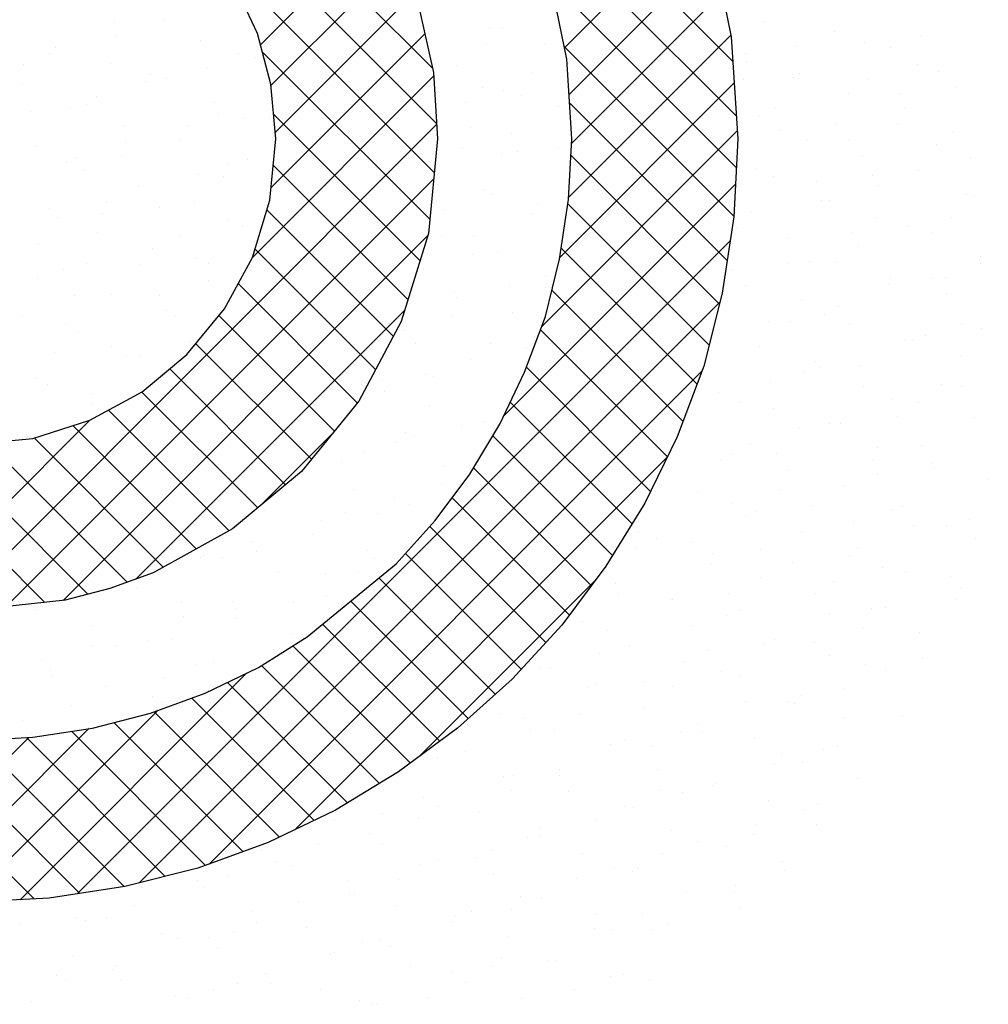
# Model space of a CAD drawing. Extents: x -33748 to 12452, y -14932 to 2888.
# Tile 103 of 194: x -27939 to -27786, y -8630 to -8474. Entities that reach past the tile are written whole.
import ezdxf

# ---------------------------------------------------------------- set-up
doc = ezdxf.new("R2010")
doc.units = 0
doc.header["$LTSCALE"] = 20
doc.layers.add('SANITAIR', color=7, linetype='CONTINUOUS')

msp = doc.modelspace()

# ---------------------------------------------------------------- linework, layer by layer
at = {"layer": 'SANITAIR', "color": 20}
for p, q in [((-27873.99205, -8482.06308), (-27937.23528, -8418.81985)), ((-27873.34302, -8490.79434), (-27937.23528, -8426.90208)), ((-27826.57527, -8480.98648), (-27868.57722, -8438.98452)), ((-27826.011, -8489.63297), (-27859.71176, -8455.93221)), ((-27853.136, -8478.82608), (-27831.55545, -8457.24552)), ((-27901.14542, -8478.34211), (-27881.69056, -8458.88725)), ((-27873.7053, -8498.51428), (-27912.4017, -8459.81789)), ((-27852.41234, -8486.18464), (-27829.6321, -8463.40441)), ((-27899.49547, -8484.77439), (-27879.03372, -8464.31264)), ((-27826.0184, -8497.70781), (-27855.36463, -8468.36157)), ((-27898.82416, -8492.18531), (-27876.91274, -8470.27389)), ((-27852.0094, -8493.86394), (-27828.25799, -8470.11253)), ((-27899.46253, -8500.90591), (-27875.19052, -8476.6339)), ((-27852.47994, -8502.41671), (-27826.88388, -8476.82064)), ((-27874.41552, -8505.8863), (-27900.85546, -8479.44635)), ((-27826.42652, -8505.38191), (-27853.17658, -8478.63185)), ((-27902.39849, -8511.92411), (-27873.80902, -8483.33463)), ((-27853.90112, -8511.92012), (-27826.35425, -8484.37325)), ((-27827.48399, -8512.40668), (-27852.32579, -8487.56487)), ((-27875.96797, -8512.41608), (-27899.08567, -8489.29838)), ((-27949.82363, -8567.43147), (-27873.33381, -8490.94166)), ((-27856.78545, -8522.88668), (-27825.85912, -8491.96035)), ((-27828.69786, -8519.27503), (-27852.11889, -8495.85401)), ((-27877.8873, -8518.57898), (-27899.12502, -8497.34125)), ((-27941.30268, -8566.99275), (-27873.79923, -8499.48931)), ((-27862.73507, -8536.91853), (-27826.15849, -8500.34195)), ((-27880.19913, -8524.34938), (-27900.11917, -8504.42934)), ((-27830.31431, -8525.74082), (-27852.60514, -8503.44998)), ((-27932.2729, -8566.0452), (-27874.75772, -8508.53003)), ((-27930.09169, -8612.35738), (-27827.00675, -8509.27244)), ((-27883.00357, -8529.62717), (-27902.00361, -8510.62713)), ((-27832.2178, -8531.91956), (-27853.67767, -8510.45969)), ((-27885.85823, -8534.85474), (-27904.66131, -8516.05166)), ((-27834.42798, -8537.79161), (-27855.14407, -8517.07551)), ((-27920.27953, -8610.62745), (-27828.62144, -8518.96936)), ((-27920.83024, -8562.68478), (-27878.41324, -8520.26778)), ((-27889.47902, -8539.31618), (-27907.70579, -8521.08941)), ((-27836.89574, -8543.40607), (-27856.95667, -8523.34515)), ((-27893.09981, -8543.77762), (-27911.34454, -8525.53289)), ((-27839.54438, -8548.83966), (-27859.15432, -8529.22973)), ((-27897.1694, -8547.79026), (-27915.45561, -8529.50405)), ((-27909.22525, -8607.6554), (-27831.4503, -8529.88046)), ((-27901.58302, -8551.45887), (-27919.87135, -8533.17054)), ((-27842.48364, -8553.98263), (-27861.70725, -8534.75903)), ((-27906.07845, -8555.04567), (-27925.1207, -8536.00342)), ((-27935.18453, -8566.35074), (-27963.13615, -8538.39912)), ((-27957.21412, -8566.73974), (-27928.06946, -8537.59508)), ((-27911.28515, -8557.9212), (-27930.75493, -8538.45142)), ((-27901.2221, -8551.15886), (-27889.90803, -8539.8448)), ((-27845.5733, -8558.97521), (-27864.46787, -8540.08064)), ((-27928.37646, -8565.07658), (-27952.59747, -8540.85558)), ((-27922.18944, -8563.18137), (-27944.23227, -8541.13854)), ((-27916.49185, -8560.79674), (-27936.88302, -8540.40556)), ((-27895.73409, -8602.24647), (-27836.89769, -8543.41007)), ((-27848.9051, -8563.72564), (-27867.49995, -8545.13079)), ((-27852.35865, -8568.35432), (-27870.88008, -8549.83289)), ((-27856.09271, -8572.70249), (-27874.4253, -8554.3699)), ((-27859.9735, -8576.90393), (-27878.26235, -8558.61508)), ((-27864.09757, -8580.86209), (-27882.46671, -8562.49295)), ((-27876.12169, -8590.7163), (-27848.24112, -8562.83573)), ((-27868.36383, -8584.67806), (-27886.90085, -8566.14104)), ((-27872.84937, -8588.27476), (-27891.33499, -8569.78914)), ((-27877.47805, -8591.72831), (-27896.01148, -8573.19487)), ((-27882.34864, -8594.93995), (-27900.97879, -8576.30979)), ((-27939.09283, -8613.27629), (-27903.3406, -8577.52406)), ((-27887.38308, -8597.98773), (-27906.37768, -8578.99313)), ((-27892.67813, -8600.77492), (-27911.99732, -8581.45572)), ((-27947.55423, -8613.65546), (-27917.27377, -8583.375)), ((-27898.13343, -8603.40184), (-27917.92382, -8583.61145)), ((-27936.86934, -8613.15931), (-27963.46982, -8586.55883)), ((-27955.22833, -8613.24733), (-27928.25477, -8586.27377)), ((-27909.82539, -8607.87434), (-27931.00645, -8586.69328)), ((-27903.90354, -8605.71396), (-27924.30112, -8585.31639)), ((-27962.58245, -8612.51922), (-27937.71931, -8587.65608)), ((-27929.65609, -8612.29034), (-27954.19696, -8587.74946)), ((-27922.65189, -8611.2123), (-27945.77691, -8588.08728)), ((-27916.17952, -8609.60245), (-27938.10523, -8587.67673))]:
    msp.add_line(p, q, dxfattribs=at)
at = {"layer": 'SANITAIR', "color": 20, "linetype": 'CONTINUOUS'}
for p, q in [((-27829.96892, -8461.76017), (-27826.82994, -8477.08393)), ((-27852.76128, -8480.61979), (-27855.25081, -8468.70302)), ((-27901.61384, -8476.55819), (-27905.14969, -8469.09475)), ((-27876.07423, -8472.63061), (-27873.84757, -8482.71759)), ((-27899.51603, -8484.54737), (-27901.61384, -8476.55819)), ((-27826.82994, -8477.08393), (-27825.77846, -8493.19631)), ((-27851.97267, -8493.19631), (-27852.76128, -8480.61979)), ((-27873.84757, -8482.71759), (-27873.19297, -8493.19631)), ((-27898.73258, -8493.19631), (-27899.51603, -8484.54737)), ((-27899.65004, -8502.88641), (-27898.73258, -8493.19631)), ((-27873.19297, -8493.19631), (-27874.63102, -8508.12319)), ((-27852.49841, -8502.7524), (-27851.97267, -8493.19631)), ((-27825.77846, -8493.19631), (-27826.43306, -8505.5048)), ((-27902.39729, -8511.92192), (-27899.65004, -8502.88641)), ((-27853.94162, -8512.18479), (-27852.49841, -8502.7524)), ((-27826.43306, -8505.5048), (-27828.268, -8517.55558)), ((-27874.63102, -8508.12319), (-27878.95549, -8522.0089)), ((-27906.85062, -8520.04511), (-27902.39729, -8511.92192)), ((-27856.16312, -8521.22029), (-27853.94162, -8512.18479)), ((-27828.268, -8517.55558), (-27831.14925, -8529.08062)), ((-27912.74715, -8527.24568), (-27906.85062, -8520.04511)), ((-27859.44127, -8529.99809), (-27856.16312, -8521.22029)), ((-27878.95549, -8522.0089), (-27885.63547, -8534.58027)), ((-27919.81886, -8533.14222), (-27912.74715, -8527.24568)), ((-27831.14925, -8529.08062), (-27835.33971, -8540.21393)), ((-27863.36885, -8538.25014), (-27859.44127, -8529.99809)), ((-27928.07091, -8537.59554), (-27919.81886, -8533.14222)), ((-27885.63547, -8534.58027), (-27894.67098, -8545.71358)), ((-27937.10642, -8540.4768), (-27928.07091, -8537.59554)), ((-27868.08505, -8546.10531), (-27863.36885, -8538.25014)), ((-27946.93054, -8541.38911), (-27937.10642, -8540.4768)), ((-27835.33971, -8540.21393), (-27840.44763, -8550.69264)), ((-27894.67098, -8545.71358), (-27905.54142, -8554.74909)), ((-27873.5847, -8553.43989), (-27868.08505, -8546.10531)), ((-27840.44763, -8550.69264), (-27846.60703, -8560.64562)), ((-27879.73894, -8560.24874), (-27873.5847, -8553.43989)), ((-27905.54142, -8554.74909), (-27918.11279, -8561.69194)), ((-27893.75351, -8571.77893), (-27879.73894, -8560.24874)), ((-27918.11279, -8561.69194), (-27924.92678, -8564.18147)), ((-27846.60703, -8560.64562), (-27853.54474, -8569.94399)), ((-27924.92678, -8564.18147), (-27931.9985, -8566.01641)), ((-27931.9985, -8566.01641), (-27946.93054, -8567.58332)), ((-27853.54474, -8569.94399), (-27861.40506, -8578.45376)), ((-27901.47983, -8576.62398), (-27893.75351, -8571.77893)), ((-27909.86589, -8580.68042), (-27901.47983, -8576.62398)), ((-27861.40506, -8578.45376), (-27870.04884, -8586.18523)), ((-27918.50967, -8583.82455), (-27909.86589, -8580.68042)), ((-27927.67403, -8586.18523), (-27918.50967, -8583.82455)), ((-27937.10642, -8587.62328), (-27927.67403, -8586.18523)), ((-27870.04884, -8586.18523), (-27879.34721, -8593.12293)), ((-27946.93054, -8588.14902), (-27937.10642, -8587.62328)), ((-27879.34721, -8593.12293), (-27889.30019, -8599.14832)), ((-27889.30019, -8599.14832), (-27899.90776, -8604.25624)), ((-27899.90776, -8604.25624), (-27911.04107, -8608.31784)), ((-27911.04107, -8608.31784), (-27922.56611, -8611.1991)), ((-27922.56611, -8611.1991), (-27934.48803, -8613.03403)), ((-27934.48803, -8613.03403), (-27946.93054, -8613.68863))]:
    msp.add_line(p, q, dxfattribs=at)
at = {"layer": 'SANITAIR', "color": 163}
for p, q in [((-27924.20507, -8474.91808), (-27924.20507, -8474.91808)), ((-27916.2387, -8474.56116), (-27916.2387, -8474.56116)), ((-27821.8013, -8474.744), (-27821.8013, -8474.744)), ((-27864.93661, -8475.7678), (-27864.93661, -8475.7678)), ((-27863.00674, -8475.55298), (-27863.00674, -8475.55298)), ((-27810.5276, -8476.31512), (-27810.5276, -8476.31512)), ((-27923.95035, -8476.91885), (-27923.95035, -8476.91885)), ((-27910.64786, -8477.75557), (-27910.64786, -8477.75557)), ((-27805.85656, -8477.97514), (-27805.85656, -8477.97514)), ((-27933.50349, -8478.74946), (-27933.50349, -8478.74946)), ((-27874.56591, -8479.36953), (-27874.56591, -8479.36953)), ((-27865.69107, -8478.36412), (-27865.69107, -8478.36412)), ((-27856.23885, -8478.30289), (-27856.23885, -8478.30289)), ((-27816.72903, -8478.67092), (-27816.72903, -8478.67092)), ((-27934.40042, -8479.75851), (-27934.40042, -8479.75851)), ((-27904.66731, -8479.65666), (-27904.66731, -8479.65666)), ((-27901.9501, -8480.29066), (-27901.9501, -8480.29066)), ((-27824.55699, -8479.70141), (-27824.55699, -8479.70141)), ((-27824.44067, -8481.02861), (-27824.44067, -8481.02861)), ((-27938.61623, -8481.40266), (-27938.61623, -8481.40266)), ((-27924.80573, -8481.28455), (-27924.80573, -8481.28455)), ((-27909.58084, -8481.98424), (-27909.58084, -8481.98424)), ((-27870.26824, -8481.68918), (-27870.26824, -8481.68918)), ((-27919.3332, -8484.14047), (-27919.3332, -8484.14047)), ((-27918.45569, -8482.98965), (-27918.45569, -8482.98965)), ((-27915.97949, -8483.67695), (-27915.97949, -8483.67695)), ((-27858.38959, -8482.77461), (-27858.38959, -8482.77461)), ((-27824.92675, -8483.82098), (-27824.92675, -8483.82098)), ((-27817.01549, -8483.52065), (-27817.01549, -8483.52065)), ((-27816.05191, -8482.81557), (-27816.05191, -8482.81557)), ((-27805.15763, -8483.76642), (-27805.15763, -8483.76642)), ((-27938.83512, -8484.67084), (-27938.83512, -8484.67084)), ((-27866.10124, -8485.13229), (-27866.10124, -8485.13229)), ((-27862.72674, -8485.50842), (-27862.72674, -8485.50842)), ((-27927.04484, -8486.49816), (-27927.04484, -8486.49816)), ((-27900.05016, -8486.87829), (-27900.05016, -8486.87829)), ((-27859.94168, -8486.43569), (-27859.94168, -8486.43569)), ((-27808.31773, -8486.05574), (-27808.31773, -8486.05574)), ((-27800.10717, -8486.04671), (-27800.10717, -8486.04671)), ((-27937.52588, -8488.83549), (-27937.52588, -8488.83549)), ((-27931.29362, -8488.49008), (-27931.29362, -8488.49008)), ((-27928.65103, -8487.83008), (-27928.65103, -8487.83008)), ((-27908.43799, -8487.49619), (-27908.43799, -8487.49619)), ((-27868.81652, -8487.4411), (-27868.81652, -8487.4411)), ((-27854.02898, -8488.04351), (-27854.02898, -8488.04351)), ((-27819.82352, -8488.25024), (-27819.82352, -8488.25024)), ((-27799.4915, -8488.44814), (-27799.4915, -8488.44814)), ((-27907.7618, -8489.23597), (-27907.7618, -8489.23597)), ((-27903.83145, -8490.0558), (-27903.83145, -8490.0558)), ((-27899.74023, -8490.03128), (-27899.74023, -8490.03128)), ((-27822.34712, -8489.44203), (-27822.34712, -8489.44203)), ((-27922.59586, -8491.02517), (-27922.59586, -8491.02517)), ((-27912.7063, -8491.06121), (-27912.7063, -8491.06121)), ((-27868.05837, -8491.4298), (-27868.05837, -8491.4298)), ((-27819.17736, -8491.89255), (-27819.17736, -8491.89255)), ((-27810.30252, -8490.88714), (-27810.30252, -8490.88714)), ((-27800.54048, -8490.98805), (-27800.54048, -8490.98805)), ((-27913.76962, -8493.41757), (-27913.76962, -8493.41757)), ((-27861.48409, -8492.35392), (-27861.48409, -8492.35392)), ((-27814.80562, -8493.26127), (-27814.80562, -8493.26127)), ((-27808.25213, -8493.34574), (-27808.25213, -8493.34574)), ((-27936.62525, -8494.41146), (-27936.62525, -8494.41146)), ((-27922.42769, -8493.71979), (-27922.42769, -8493.71979)), ((-27869.19573, -8494.7116), (-27869.19573, -8494.7116)), ((-27854.19229, -8494.50726), (-27854.19229, -8494.50726)), ((-27930.13933, -8496.07747), (-27930.13933, -8496.07747)), ((-27922.90164, -8495.90165), (-27922.90164, -8495.90165)), ((-27903.14466, -8496.4576), (-27903.14466, -8496.4576)), ((-27863.06713, -8495.51267), (-27863.06713, -8495.51267)), ((-27860.51687, -8495.24904), (-27860.51687, -8495.24904)), ((-27806.10786, -8495.79636), (-27806.10786, -8495.79636)), ((-27931.77649, -8496.90706), (-27931.77649, -8496.90706)), ((-27929.08375, -8498.2307), (-27929.08375, -8498.2307)), ((-27906.22812, -8497.23681), (-27906.22812, -8497.23681)), ((-27822.91801, -8497.82955), (-27822.91801, -8497.82955)), ((-27910.8563, -8498.81529), (-27910.8563, -8498.81529)), ((-27906.95691, -8499.13278), (-27906.95691, -8499.13278)), ((-27820.13725, -8499.18265), (-27820.13725, -8499.18265)), ((-27804.55313, -8498.95871), (-27804.55313, -8498.95871)), ((-27920.38599, -8500.76579), (-27920.38599, -8500.76579)), ((-27873.26248, -8500.3531), (-27873.26248, -8500.3531)), ((-27865.8485, -8501.17042), (-27865.8485, -8501.17042)), ((-27813.42797, -8499.96412), (-27813.42797, -8499.96412)), ((-27803.63498, -8500.56737), (-27803.63498, -8500.56737)), ((-27864.57858, -8501.93323), (-27864.57858, -8501.93323)), ((-27934.41538, -8504.15208), (-27934.41538, -8504.15208)), ((-27925.52219, -8503.2991), (-27925.52219, -8503.2991)), ((-27917.15226, -8503.97322), (-27917.15226, -8503.97322)), ((-27911.55975, -8503.15819), (-27911.55975, -8503.15819)), ((-27872.29022, -8504.29092), (-27872.29022, -8504.29092)), ((-27857.31775, -8503.58423), (-27857.31775, -8503.58423)), ((-27812.59575, -8503.00189), (-27812.59575, -8503.00189)), ((-27811.34662, -8502.92505), (-27811.34662, -8502.92505)), ((-27933.23383, -8505.65679), (-27933.23383, -8505.65679)), ((-27926.0271, -8504.97863), (-27926.0271, -8504.97863)), ((-27858.307, -8504.98966), (-27858.307, -8504.98966)), ((-27823.62332, -8504.80455), (-27823.62332, -8504.80455)), ((-27803.89799, -8505.53698), (-27803.89799, -8505.53698)), ((-27906.23915, -8506.03692), (-27906.23915, -8506.03692)), ((-27904.01825, -8506.97743), (-27904.01825, -8506.97743)), ((-27901.20752, -8507.20435), (-27901.20752, -8507.20435)), ((-27853.00719, -8507.02873), (-27853.00719, -8507.02873)), ((-27826.01251, -8507.40886), (-27826.01251, -8507.40886)), ((-27798.80374, -8507.03028), (-27798.80374, -8507.03028)), ((-27926.87388, -8507.97132), (-27926.87388, -8507.97132)), ((-27913.95079, -8508.3946), (-27913.95079, -8508.3946)), ((-27872.46487, -8508.51864), (-27872.46487, -8508.51864)), ((-27867.51309, -8508.42467), (-27867.51309, -8508.42467)), ((-27817.92738, -8508.92327), (-27817.92738, -8508.92327)), ((-27807.67858, -8508.03569), (-27807.67858, -8508.03569)), ((-27936.22245, -8509.81906), (-27936.22245, -8509.81906)), ((-27918.17612, -8510.50641), (-27918.17612, -8510.50641)), ((-27806.72947, -8510.14668), (-27806.72947, -8510.14668)), ((-27911.40287, -8512.04478), (-27911.40287, -8512.04478)), ((-27867.67308, -8511.51255), (-27867.67308, -8511.51255)), ((-27863.63863, -8510.91104), (-27863.63863, -8510.91104)), ((-27928.61668, -8512.87841), (-27928.61668, -8512.87841)), ((-27920.27771, -8513.05019), (-27920.27771, -8513.05019)), ((-27909.34988, -8512.89881), (-27909.34988, -8512.89881)), ((-27817.87393, -8512.87612), (-27817.87393, -8512.87612)), ((-27814.44111, -8512.50436), (-27814.44111, -8512.50436)), ((-27810.38588, -8512.74251), (-27810.38588, -8512.74251)), ((-27936.32832, -8515.2361), (-27936.32832, -8515.2361)), ((-27932.20551, -8513.8927), (-27932.20551, -8513.8927)), ((-27875.38472, -8513.87023), (-27875.38472, -8513.87023)), ((-27856.09713, -8514.73028), (-27856.09713, -8514.73028)), ((-27826.74878, -8513.88153), (-27826.74878, -8513.88153)), ((-27801.68812, -8515.2776), (-27801.68812, -8515.2776)), ((-27909.33365, -8515.61623), (-27909.33365, -8515.61623)), ((-27861.7637, -8516.49624), (-27861.7637, -8516.49624)), ((-27856.10168, -8516.60805), (-27856.10168, -8516.60805)), ((-27824.54375, -8516.27148), (-27824.54375, -8516.27148)), ((-27801.9292, -8516.10725), (-27801.9292, -8516.10725)), ((-27930.47306, -8517.89063), (-27930.47306, -8517.89063)), ((-27924.66401, -8517.71194), (-27924.66401, -8517.71194)), ((-27917.04529, -8517.97391), (-27917.04529, -8517.97391)), ((-27870.63855, -8517.50165), (-27870.63855, -8517.50165)), ((-27870.255, -8518.25926), (-27870.255, -8518.25926)), ((-27815.71751, -8518.66389), (-27815.71751, -8518.66389)), ((-27809.82397, -8519.72599), (-27809.82397, -8519.72599)), ((-27938.82187, -8521.24091), (-27938.82187, -8521.24091)), ((-27915.96625, -8520.24703), (-27915.96625, -8520.24703)), ((-27914.52832, -8521.12176), (-27914.52832, -8521.12176)), ((-27870.76757, -8521.09186), (-27870.76757, -8521.09186)), ((-27861.42876, -8520.65166), (-27861.42876, -8520.65166)), ((-27812.12454, -8520.94769), (-27812.12454, -8520.94769)), ((-27931.71118, -8522.45773), (-27931.71118, -8522.45773)), ((-27880.8339, -8522.34208), (-27880.8339, -8522.34208)), ((-27820.99939, -8521.9531), (-27820.99939, -8521.9531)), ((-27817.53561, -8522.08368), (-27817.53561, -8522.08368)), ((-27808.17601, -8522.48313), (-27808.17601, -8522.48313)), ((-27929.99564, -8523.63332), (-27929.99564, -8523.63332)), ((-27878.47921, -8523.44954), (-27878.47921, -8523.44954)), ((-27924.72367, -8525.9622), (-27924.72367, -8525.9622)), ((-27912.42814, -8525.19554), (-27912.42814, -8525.19554)), ((-27876.74289, -8525.46479), (-27876.74289, -8525.46479)), ((-27864.88916, -8525.57321), (-27864.88916, -8525.57321)), ((-27859.19618, -8526.18736), (-27859.19618, -8526.18736)), ((-27822.33388, -8526.0121), (-27822.33388, -8526.0121)), ((-27799.47825, -8525.01822), (-27799.47825, -8525.01822)), ((-27798.25257, -8524.82149), (-27798.25257, -8524.82149)), ((-27933.59851, -8526.96761), (-27933.59851, -8526.96761)), ((-27922.45414, -8527.45256), (-27922.45414, -8527.45256)), ((-27920.13978, -8527.55323), (-27920.13978, -8527.55323)), ((-27868.04513, -8527.99988), (-27868.04513, -8527.99988)), ((-27813.50764, -8528.40451), (-27813.50764, -8528.40451)), ((-27812.91846, -8529.3053), (-27812.91846, -8529.3053)), ((-27806.37515, -8529.01926), (-27806.37515, -8529.01926)), ((-27875.08451, -8530.41365), (-27875.08451, -8530.41365)), ((-27873.86207, -8530.67117), (-27873.86207, -8530.67117)), ((-27815.25, -8530.02467), (-27815.25, -8530.02467)), ((-27936.612, -8530.98153), (-27936.612, -8530.98153)), ((-27934.80567, -8532.03704), (-27934.80567, -8532.03704)), ((-27883.95935, -8531.41906), (-27883.95935, -8531.41906)), ((-27882.07452, -8531.38617), (-27882.07452, -8531.38617)), ((-27820.6301, -8531.66299), (-27820.6301, -8531.66299)), ((-27805.96614, -8532.22375), (-27805.96614, -8532.22375)), ((-27927.78577, -8533.37394), (-27927.78577, -8533.37394)), ((-27881.57371, -8533.02886), (-27881.57371, -8533.02886)), ((-27828.82177, -8533.21764), (-27828.82177, -8533.21764)), ((-27927.84912, -8535.03917), (-27927.84912, -8535.03917)), ((-27874.53302, -8535.20541), (-27874.53302, -8535.20541)), ((-27825.44535, -8534.8651), (-27825.44535, -8534.8651)), ((-27801.34707, -8534.4008), (-27801.34707, -8534.4008)), ((-27797.26838, -8534.75884), (-27797.26838, -8534.75884)), ((-27862.29067, -8535.76667), (-27862.29067, -8535.76667)), ((-27820.12401, -8535.75272), (-27820.12401, -8535.75272)), ((-27800.62576, -8537.09082), (-27800.62576, -8537.09082)), ((-27869.33512, -8538.48522), (-27869.33512, -8538.48522)), ((-27865.83526, -8537.7405), (-27865.83526, -8537.7405)), ((-27811.29777, -8538.14513), (-27811.29777, -8538.14513)), ((-27809.50061, -8538.09623), (-27809.50061, -8538.09623)), ((-27938.04447, -8539.87961), (-27938.04447, -8539.87961)), ((-27888.69088, -8538.73438), (-27888.69088, -8538.73438)), ((-27878.20996, -8539.49063), (-27878.20996, -8539.49063)), ((-27816.01296, -8538.88462), (-27816.01296, -8538.88462)), ((-27879.86465, -8541.12679), (-27879.86465, -8541.12679)), ((-27876.95656, -8540.25048), (-27876.95656, -8540.25048)), ((-27823.7246, -8541.2423), (-27823.7246, -8541.2423)), ((-27884.6682, -8542.60817), (-27884.6682, -8542.60817)), ((-27826.6119, -8542.95826), (-27826.6119, -8542.95826)), ((-27819.69596, -8542.93667), (-27819.69596, -8542.93667)), ((-27803.75627, -8541.96437), (-27803.75627, -8541.96437)), ((-27888.40531, -8544.33106), (-27888.40531, -8544.33106)), ((-27828.5708, -8543.94208), (-27828.5708, -8543.94208)), ((-27804.44156, -8543.98012), (-27804.44156, -8543.98012)), ((-27872.32315, -8544.94603), (-27872.32315, -8544.94603)), ((-27817.91414, -8545.49334), (-27817.91414, -8545.49334)), ((-27803.75122, -8546.1678), (-27803.75122, -8546.1678)), ((-27872.46057, -8547.56219), (-27872.46057, -8547.56219)), ((-27809.0879, -8547.88575), (-27809.0879, -8547.88575)), ((-27886.48101, -8548.475), (-27886.48101, -8548.475)), ((-27838.76615, -8548.78251), (-27838.76615, -8548.78251)), ((-27831.94353, -8548.87963), (-27831.94353, -8548.87963)), ((-27819.10745, -8548.46393), (-27819.10745, -8548.46393)), ((-27880.05106, -8549.8298), (-27880.05106, -8549.8298)), ((-27877.65478, -8550.86741), (-27877.65478, -8550.86741)), ((-27826.81909, -8550.82162), (-27826.81909, -8550.82162)), ((-27813.94657, -8551.00824), (-27813.94657, -8551.00824)), ((-27900.51041, -8551.86129), (-27900.51041, -8551.86129)), ((-27887.7627, -8552.18748), (-27887.7627, -8552.18748)), ((-27882.65592, -8552.40263), (-27882.65592, -8552.40263)), ((-27822.82141, -8552.01365), (-27822.82141, -8552.01365)), ((-27891.53076, -8553.40804), (-27891.53076, -8553.40804)), ((-27824.40203, -8552.69888), (-27824.40203, -8552.69888)), ((-27807.53606, -8553.55943), (-27807.53606, -8553.55943)), ((-27892.9689, -8555.68053), (-27892.9689, -8555.68053)), ((-27841.48498, -8555.30543), (-27841.48498, -8555.30543)), ((-27815.70427, -8555.23396), (-27815.70427, -8555.23396)), ((-27902.42859, -8556.6713), (-27902.42859, -8556.6713)), ((-27838.55989, -8556.22785), (-27838.55989, -8556.22785)), ((-27833.01676, -8556.85408), (-27833.01676, -8556.85408)), ((-27901.72611, -8558.24847), (-27901.72611, -8558.24847)), ((-27884.27114, -8558.21562), (-27884.27114, -8558.21562)), ((-27841.8916, -8557.85949), (-27841.8916, -8557.85949)), ((-27829.73366, -8558.62025), (-27829.73366, -8558.62025)), ((-27822.20195, -8558.04324), (-27822.20195, -8558.04324)), ((-27806.87803, -8557.62637), (-27806.87803, -8557.62637)), ((-27910.60095, -8559.25388), (-27910.60095, -8559.25388)), ((-27910.14023, -8559.02898), (-27910.14023, -8559.02898)), ((-27907.12677, -8559.20951), (-27907.12677, -8559.20951)), ((-27883.14555, -8559.40911), (-27883.14555, -8559.40911)), ((-27829.91359, -8560.40093), (-27829.91359, -8560.40093)), ((-27817.07202, -8560.08521), (-27817.07202, -8560.08521)), ((-27808.19718, -8559.0798), (-27808.19718, -8559.0798)), ((-27898.30054, -8561.60191), (-27898.30054, -8561.60191)), ((-27890.85719, -8561.7668), (-27890.85719, -8561.7668)), ((-27885.78137, -8561.47961), (-27885.78137, -8561.47961)), ((-27845.04778, -8563.43338), (-27845.04778, -8563.43338)), ((-27822.19216, -8562.4395), (-27822.19216, -8562.4395)), ((-27810.63055, -8563.13874), (-27810.63055, -8563.13874)), ((-27920.7963, -8564.09431), (-27920.7963, -8564.09431)), ((-27844.57948, -8564.88474), (-27844.57948, -8564.88474)), ((-27827.26737, -8564.92565), (-27827.26737, -8564.92565)), ((-27813.4944, -8564.97458), (-27813.4944, -8564.97458)), ((-27913.61466, -8566.41504), (-27913.61466, -8566.41504)), ((-27905.52308, -8566.25061), (-27905.52308, -8566.25061)), ((-27895.97672, -8566.32004), (-27895.97672, -8566.32004)), ((-27890.75903, -8565.42115), (-27890.75903, -8565.42115)), ((-27836.35002, -8565.96847), (-27836.35002, -8565.96847)), ((-27836.14221, -8565.93106), (-27836.14221, -8565.93106)), ((-27936.47029, -8567.40893), (-27936.47029, -8567.40893)), ((-27904.85157, -8567.32545), (-27904.85157, -8567.32545)), ((-27825.29644, -8567.62256), (-27825.29644, -8567.62256)), ((-27811.32263, -8568.15678), (-27811.32263, -8568.15678)), ((-27804.66817, -8567.36699), (-27804.66817, -8567.36699)), ((-27913.23472, -8568.60829), (-27913.23472, -8568.60829)), ((-27904.9169, -8568.95013), (-27904.9169, -8568.95013)), ((-27850.37942, -8569.35476), (-27850.37942, -8569.35476)), ((-27827.52379, -8568.36087), (-27827.52379, -8568.36087)), ((-27927.77253, -8569.94401), (-27927.77253, -8569.94401)), ((-27846.33756, -8570.77149), (-27846.33756, -8570.77149)), ((-27833.00808, -8569.98024), (-27833.00808, -8569.98024)), ((-27806.0134, -8570.36037), (-27806.0134, -8570.36037)), ((-27918.94629, -8572.33642), (-27918.94629, -8572.33642)), ((-27915.04691, -8572.16588), (-27915.04691, -8572.16588)), ((-27896.09067, -8571.34253), (-27896.09067, -8571.34253)), ((-27893.95169, -8571.34611), (-27893.95169, -8571.34611)), ((-27855.2124, -8571.7769), (-27855.2124, -8571.7769)), ((-27819.98229, -8572.18011), (-27819.98229, -8572.18011)), ((-27813.72505, -8572.71806), (-27813.72505, -8572.71806)), ((-27927.90061, -8573.09211), (-27927.90061, -8573.09211)), ((-27923.92176, -8573.17129), (-27923.92176, -8573.17129)), ((-27842.83791, -8573.174), (-27842.83791, -8573.174)), ((-27830.39282, -8574.00263), (-27830.39282, -8574.00263)), ((-27821.51798, -8572.99722), (-27821.51798, -8572.99722)), ((-27935.61225, -8575.44979), (-27935.61225, -8575.44979)), ((-27908.61758, -8575.82992), (-27908.61758, -8575.82992)), ((-27899.10218, -8575.39702), (-27899.10218, -8575.39702)), ((-27847.67397, -8574.46405), (-27847.67397, -8574.46405)), ((-27834.14015, -8575.70909), (-27834.14015, -8575.70909)), ((-27811.28453, -8574.7152), (-27811.28453, -8574.7152)), ((-27934.26042, -8577.14955), (-27934.26042, -8577.14955)), ((-27911.40479, -8576.15566), (-27911.40479, -8576.15566)), ((-27856.99578, -8576.70298), (-27856.99578, -8576.70298)), ((-27855.38561, -8576.82174), (-27855.38561, -8576.82174)), ((-27828.39093, -8577.20187), (-27828.39093, -8577.20187)), ((-27934.1171, -8578.01172), (-27934.1171, -8578.01172)), ((-27916.32922, -8578.18761), (-27916.32922, -8578.18761)), ((-27840.58817, -8578.84306), (-27840.58817, -8578.84306)), ((-27825.31392, -8578.10149), (-27825.31392, -8578.10149)), ((-27925.56266, -8579.68463), (-27925.56266, -8579.68463)), ((-27909.29752, -8580.23745), (-27909.29752, -8580.23745)), ((-27849.46301, -8579.84847), (-27849.46301, -8579.84847)), ((-27848.16955, -8579.09538), (-27848.16955, -8579.09538)), ((-27836.10258, -8579.55956), (-27836.10258, -8579.55956)), ((-27809.1079, -8579.93968), (-27809.1079, -8579.93968)), ((-27918.17237, -8581.24286), (-27918.17237, -8581.24286)), ((-27916.73642, -8582.07704), (-27916.73642, -8582.07704)), ((-27824.64343, -8582.07419), (-27824.64343, -8582.07419)), ((-27930.99511, -8582.67142), (-27930.99511, -8582.67142)), ((-27840.62804, -8582.91462), (-27840.62804, -8582.91462)), ((-27938.70675, -8585.02911), (-27938.70675, -8585.02911)), ((-27863.48367, -8583.90851), (-27863.48367, -8583.90851)), ((-27859.65836, -8584.6889), (-27859.65836, -8584.6889)), ((-27850.76847, -8584.04337), (-27850.76847, -8584.04337)), ((-27928.36772, -8586.08329), (-27928.36772, -8586.08329)), ((-27868.53321, -8585.69431), (-27868.53321, -8585.69431)), ((-27858.48011, -8586.40105), (-27858.48011, -8586.40105)), ((-27854.78591, -8586.4436), (-27854.78591, -8586.4436)), ((-27831.93028, -8585.44971), (-27831.93028, -8585.44971)), ((-27831.48543, -8586.78118), (-27831.48543, -8586.78118)), ((-27937.24256, -8587.0887), (-27937.24256, -8587.0887)), ((-27932.05055, -8586.89017), (-27932.05055, -8586.89017)), ((-27843.71363, -8587.92004), (-27843.71363, -8587.92004)), ((-27834.83878, -8586.91463), (-27834.83878, -8586.91463)), ((-27823.10405, -8587.84211), (-27823.10405, -8587.84211)), ((-27868.8153, -8589.82989), (-27868.8153, -8589.82989)), ((-27845.95968, -8588.836), (-27845.95968, -8588.836)), ((-27839.19707, -8589.13887), (-27839.19707, -8589.13887)), ((-27878.72855, -8590.53474), (-27878.72855, -8590.53474)), ((-27873.146, -8590.88487), (-27873.146, -8590.88487)), ((-27818.89404, -8590.14576), (-27818.89404, -8590.14576)), ((-27853.90897, -8592.76047), (-27853.90897, -8592.76047)), ((-27838.41818, -8592.65524), (-27838.41818, -8592.65524)), ((-27819.91403, -8591.87668), (-27819.91403, -8591.87668)), ((-27862.78382, -8593.76588), (-27862.78382, -8593.76588)), ((-27861.2738, -8593.64913), (-27861.2738, -8593.64913)), ((-27853.86296, -8593.62268), (-27853.86296, -8593.62268)), ((-27861.5746, -8595.98037), (-27861.5746, -8595.98037)), ((-27837.96424, -8595.99161), (-27837.96424, -8595.99161)), ((-27829.72042, -8595.19033), (-27829.72042, -8595.19033)), ((-27829.08939, -8594.9862), (-27829.08939, -8594.9862)), ((-27875.43167, -8597.1781), (-27875.43167, -8597.1781)), ((-27852.57604, -8596.18422), (-27852.57604, -8596.18422)), ((-27834.57992, -8596.3605), (-27834.57992, -8596.3605)), ((-27872.97917, -8598.60631), (-27872.97917, -8598.60631)), ((-27843.74981, -8598.57662), (-27843.74981, -8598.57662)), ((-27842.29157, -8598.71818), (-27842.29157, -8598.71818)), ((-27889.46106, -8600.56439), (-27889.46106, -8600.56439)), ((-27881.85401, -8599.61172), (-27881.85401, -8599.61172)), ((-27876.24049, -8600.46418), (-27876.24049, -8600.46418)), ((-27866.60543, -8599.57051), (-27866.60543, -8599.57051)), ((-27857.03443, -8601.83745), (-27857.03443, -8601.83745)), ((-27848.15958, -8600.83204), (-27848.15958, -8600.83204)), ((-27883.95213, -8602.82186), (-27883.95213, -8602.82186)), ((-27859.06393, -8603.38975), (-27859.06393, -8603.38975)), ((-27856.95746, -8603.20199), (-27856.95746, -8603.20199)), ((-27836.20831, -8602.39586), (-27836.20831, -8602.39586)), ((-27900.9242, -8605.45757), (-27900.9242, -8605.45757)), ((-27892.04936, -8604.45216), (-27892.04936, -8604.45216)), ((-27881.91956, -8604.38363), (-27881.91956, -8604.38363)), ((-27832.21485, -8604.06317), (-27832.21485, -8604.06317)), ((-27927.63081, -8606.37141), (-27927.63081, -8606.37141)), ((-27873.2218, -8606.91872), (-27873.2218, -8606.91872)), ((-27867.22978, -8606.67788), (-27867.22978, -8606.67788)), ((-27864.6691, -8605.55968), (-27864.6691, -8605.55968)), ((-27850.36617, -8605.92484), (-27850.36617, -8605.92484)), ((-27837.67442, -8605.93981), (-27837.67442, -8605.93981)), ((-27898.61802, -8607.30568), (-27898.61802, -8607.30568)), ((-27896.07742, -8607.91261), (-27896.07742, -8607.91261)), ((-27876.10462, -8607.68329), (-27876.10462, -8607.68329)), ((-27845.38606, -8608.29749), (-27845.38606, -8608.29749)), ((-27841.53994, -8608.31724), (-27841.53994, -8608.31724)), ((-27906.32966, -8609.66336), (-27906.32966, -8609.66336)), ((-27879.33499, -8610.04349), (-27879.33499, -8610.04349)), ((-27864.39556, -8609.31113), (-27864.39556, -8609.31113)), ((-27851.28504, -8609.90902), (-27851.28504, -8609.90902)), ((-27842.4102, -8608.90361), (-27842.4102, -8608.90361)), ((-27919.99439, -8611.30341), (-27919.99439, -8611.30341)), ((-27911.11955, -8610.298), (-27911.11955, -8610.298)), ((-27910.10681, -8611.2989), (-27910.10681, -8611.2989)), ((-27887.25119, -8610.30501), (-27887.25119, -8610.30501)), ((-27887.04663, -8612.40118), (-27887.04663, -8612.40118)), ((-27886.29997, -8612.52372), (-27886.29997, -8612.52372)), ((-27860.05195, -8612.78131), (-27860.05195, -8612.78131)), ((-27856.85406, -8613.13037), (-27856.85406, -8613.13037)), ((-27920.99555, -8614.14717), (-27920.99555, -8614.14717)), ((-27895.17481, -8613.52913), (-27895.17481, -8613.52913)), ((-27879.70969, -8614.12425), (-27879.70969, -8614.12425)), ((-27861.48039, -8614.74945), (-27861.48039, -8614.74945)), ((-27930.18974, -8616.14384), (-27930.18974, -8616.14384)), ((-27925.42094, -8616.11203), (-27925.42094, -8616.11203)), ((-27902.56531, -8615.11814), (-27902.56531, -8615.11814)), ((-27870.35523, -8615.75486), (-27870.35523, -8615.75486)), ((-27867.76359, -8615.13899), (-27867.76359, -8615.13899)), ((-27848.1563, -8615.66546), (-27848.1563, -8615.66546)), ((-27840.76891, -8615.51912), (-27840.76891, -8615.51912)), ((-27939.06458, -8617.14925), (-27939.06458, -8617.14925)), ((-27928.7072, -8616.50486), (-27928.7072, -8616.50486)), ((-27901.71252, -8616.88499), (-27901.71252, -8616.88499)), ((-27893.86755, -8617.65323), (-27893.86755, -8617.65323)), ((-27871.01193, -8616.65934), (-27871.01193, -8616.65934)), ((-27916.72318, -8618.64711), (-27916.72318, -8618.64711)), ((-27914.245, -8619.37498), (-27914.245, -8619.37498)), ((-27909.42416, -8619.24267), (-27909.42416, -8619.24267)), ((-27905.37016, -8618.36957), (-27905.37016, -8618.36957)), ((-27862.18569, -8619.05175), (-27862.18569, -8619.05175)), ((-27885.04132, -8620.04563), (-27885.04132, -8620.04563)), ((-27882.42948, -8619.6228), (-27882.42948, -8619.6228)), ((-27880.55058, -8620.59529), (-27880.55058, -8620.59529)), ((-27930.75257, -8622.0334), (-27930.75257, -8622.0334)), ((-27907.89695, -8621.03952), (-27907.89695, -8621.03952)), ((-27890.14112, -8621.98049), (-27890.14112, -8621.98049)), ((-27889.42542, -8621.6007), (-27889.42542, -8621.6007)), ((-27863.14644, -8622.36062), (-27863.14644, -8622.36062)), ((-27924.09005, -8623.72649), (-27924.09005, -8623.72649)), ((-27877.49982, -8623.86487), (-27877.49982, -8623.86487)), ((-27864.60584, -8623.82643), (-27864.60584, -8623.82643)), ((-27855.731, -8622.82102), (-27855.731, -8622.82102)), ((-27854.64419, -8622.87099), (-27854.64419, -8622.87099)), ((-27933.31519, -8625.22082), (-27933.31519, -8625.22082)), ((-27924.44035, -8624.21541), (-27924.44035, -8624.21541)), ((-27900.35544, -8624.85876), (-27900.35544, -8624.85876)), ((-27870.85809, -8624.71831), (-27870.85809, -8624.71831)), ((-27931.80169, -8626.08417), (-27931.80169, -8626.08417)), ((-27923.21107, -8625.85265), (-27923.21107, -8625.85265)), ((-27904.80701, -8626.4643), (-27904.80701, -8626.4643)), ((-27899.62077, -8626.44114), (-27899.62077, -8626.44114)), ((-27868.80206, -8626.39996), (-27868.80206, -8626.39996)), ((-27914.51331, -8628.38773), (-27914.51331, -8628.38773)), ((-27908.49561, -8627.44655), (-27908.49561, -8627.44655)), ((-27891.65768, -8627.39385), (-27891.65768, -8627.39385)), ((-27874.80119, -8628.66686), (-27874.80119, -8628.66686)), ((-27937.36893, -8629.38162), (-27937.36893, -8629.38162)), ((-27912.51865, -8628.82199), (-27912.51865, -8628.82199)), ((-27885.52398, -8629.20212), (-27885.52398, -8629.20212)), ((-27883.67603, -8629.67227), (-27883.67603, -8629.67227)), ((-27882.83145, -8629.78625), (-27882.83145, -8629.78625))]:
    msp.add_line(p, q, dxfattribs=at)
at = {"layer": 'SANITAIR', "color": 161}
for p, q in [((-27796.98172, -8476.96973), (-27796.98172, -8476.96973)), ((-27801.70137, -8478.70752), (-27801.70137, -8478.70752)), ((-27797.44599, -8481.40874), (-27797.44599, -8481.40874)), ((-27794.15986, -8482.52676), (-27794.15986, -8482.52676)), ((-27791.23233, -8485.0413), (-27791.23233, -8485.0413)), ((-27791.94999, -8492.26738), (-27791.94999, -8492.26738)), ((-27794.35778, -8494.11827), (-27794.35778, -8494.11827)), ((-27788.96909, -8496.08355), (-27788.96909, -8496.08355)), ((-27797.28163, -8498.18876), (-27797.28163, -8498.18876)), ((-27789.74012, -8502.008), (-27789.74012, -8502.008)), ((-27788.60839, -8502.18984), (-27788.60839, -8502.18984)), ((-27792.06358, -8505.66287), (-27792.06358, -8505.66287)), ((-27795.07176, -8507.92938), (-27795.07176, -8507.92938)), ((-27787.53025, -8511.74862), (-27787.53025, -8511.74862)), ((-27787.44644, -8512.88449), (-27787.44644, -8512.88449)), ((-27795.15808, -8515.24218), (-27795.15808, -8515.24218)), ((-27793.05435, -8515.10184), (-27793.05435, -8515.10184)), ((-27792.86189, -8517.67), (-27792.86189, -8517.67)), ((-27790.54093, -8522.46381), (-27790.54093, -8522.46381)), ((-27796.17981, -8524.17882), (-27796.17981, -8524.17882)), ((-27787.30496, -8523.17341), (-27787.30496, -8523.17341)), ((-27790.65202, -8527.41062), (-27790.65202, -8527.41062)), ((-27793.63543, -8532.04312), (-27793.63543, -8532.04312)), ((-27790.43042, -8532.25039), (-27790.43042, -8532.25039)), ((-27788.44215, -8537.15124), (-27788.44215, -8537.15124)), ((-27796.72992, -8541.62243), (-27796.72992, -8541.62243)), ((-27795.05851, -8544.49946), (-27795.05851, -8544.49946)), ((-27794.87638, -8545.16239), (-27794.87638, -8545.16239)), ((-27786.23228, -8546.89186), (-27786.23228, -8546.89186)), ((-27801.5464, -8551.70499), (-27801.5464, -8551.70499)), ((-27799.82441, -8551.20175), (-27799.82441, -8551.20175)), ((-27789.12699, -8553.23396), (-27789.12699, -8553.23396)), ((-27798.00183, -8554.23937), (-27798.00183, -8554.23937)), ((-27792.84864, -8554.24008), (-27792.84864, -8554.24008)), ((-27788.25302, -8556.29725), (-27788.25302, -8556.29725)), ((-27802.91891, -8560.78106), (-27802.91891, -8560.78106)), ((-27799.33653, -8561.44561), (-27799.33653, -8561.44561)), ((-27792.25244, -8562.31094), (-27792.25244, -8562.31094)), ((-27790.63877, -8563.9807), (-27790.63877, -8563.9807)), ((-27791.34751, -8565.87656), (-27791.34751, -8565.87656)), ((-27802.44779, -8567.15137), (-27802.44779, -8567.15137)), ((-27797.12666, -8571.18623), (-27797.12666, -8571.18623)), ((-27796.6984, -8575.22294), (-27796.6984, -8575.22294)), ((-27805.57324, -8576.22835), (-27805.57324, -8576.22835)), ((-27802.4583, -8577.10761), (-27802.4583, -8577.10761)), ((-27817.77242, -8581.92073), (-27817.77242, -8581.92073)), ((-27815.76859, -8581.06878), (-27815.76859, -8581.06878)), ((-27816.81954, -8582.29737), (-27816.81954, -8582.29737)), ((-27809.07466, -8584.45582), (-27809.07466, -8584.45582)), ((-27799.82385, -8584.29992), (-27799.82385, -8584.29992)), ((-27812.20239, -8589.519), (-27812.20239, -8589.519)), ((-27810.0192, -8589.14035), (-27810.0192, -8589.14035)), ((-27815.56255, -8591.66135), (-27815.56255, -8591.66135)), ((-27806.86479, -8594.19644), (-27806.86479, -8594.19644)), ((-27820.89418, -8597.58273), (-27820.89418, -8597.58273)), ((-27815.29689, -8599.09831), (-27815.29689, -8599.09831)), ((-27813.14466, -8598.21733), (-27813.14466, -8598.21733)), ((-27823.00853, -8601.456), (-27823.00853, -8601.456)), ((-27813.35268, -8601.40197), (-27813.35268, -8601.40197)), ((-27823.34, -8603.05776), (-27823.34, -8603.05776)), ((-27827.51055, -8604.93095), (-27827.51055, -8604.93095)), ((-27818.68431, -8607.32335), (-27818.68431, -8607.32335)), ((-27818.39138, -8608.67762), (-27818.39138, -8608.67762)), ((-27826.10302, -8611.03531), (-27826.10302, -8611.03531)), ((-27833.99844, -8612.13648), (-27833.99844, -8612.13648)), ((-27826.46546, -8612.13474), (-27826.46546, -8612.13474)), ((-27825.30068, -8614.67157), (-27825.30068, -8614.67157)), ((-27848.48055, -8617.87681), (-27848.48055, -8617.87681)), ((-27836.66081, -8616.97518), (-27836.66081, -8616.97518)), ((-27845.53565, -8617.98059), (-27845.53565, -8617.98059)), ((-27839.33007, -8618.05786), (-27839.33007, -8618.05786)), ((-27845.94643, -8625.40608), (-27845.94643, -8625.40608)), ((-27843.86341, -8625.09844), (-27843.86341, -8625.09844)), ((-27839.78626, -8626.05215), (-27839.78626, -8626.05215)), ((-27851.57505, -8627.45612), (-27851.57505, -8627.45612)), ((-27859.97582, -8628.79237), (-27859.97582, -8628.79237))]:
    msp.add_line(p, q, dxfattribs=at)

doc.saveas('drawing.dxf')
